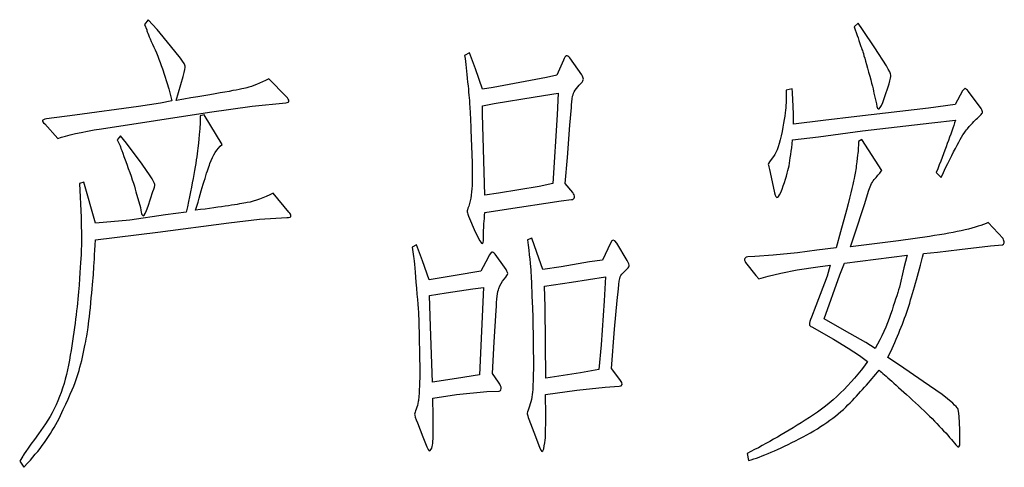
# Model space of a CAD drawing. Header units: millimetres. Extents: x -420 to 420, y -297 to 297.
# Tile 116 of 197: x 350 to 371, y -230 to -220. Entities that reach past the tile are written whole.
import ezdxf

# ---------------------------------------------------------------- set-up
doc = ezdxf.new("R2010")
doc.units = ezdxf.units.MM
doc.header["$MEASUREMENT"] = 0
doc.layers.add('layer 1', color=7, linetype='Continuous')

msp = doc.modelspace()

# ---------------------------------------------------------------- linework, layer by layer
at = {"layer": 'layer 1', "color": 3}
for points, knots in [([(353.1111, -222.1812), (353.1111, -222.1812), (353.0429, -221.9183), (353.0429, -221.9183), (353.0429, -221.9183), (353.0429, -221.9183), (352.9064, -221.489), (352.9064, -221.489), (352.9064, -221.489), (352.8415, -221.2943), (352.77, -221.1146), (352.6917, -220.9482), (352.6917, -220.9482), (352.6135, -220.7818), (352.5719, -220.6803), (352.5653, -220.6403), (352.5653, -220.6403), (352.5653, -220.6403), (352.517, -220.5239), (352.517, -220.5239), (352.517, -220.5239), (352.517, -220.5239), (352.5952, -220.4174), (352.5952, -220.4174), (352.5952, -220.4174), (352.5952, -220.4174), (352.7899, -220.632), (352.7899, -220.632), (352.7899, -220.632), (352.7899, -220.632), (353.0828, -220.9831), (353.0828, -220.9831), (353.0828, -220.9831), (353.0828, -220.9831), (353.2975, -221.256), (353.2975, -221.256), (353.2975, -221.256), (353.369, -221.3459), (353.404, -221.4041), (353.404, -221.4258), (353.404, -221.4258), (353.404, -221.4491), (353.3873, -221.5256), (353.3557, -221.6554), (353.3557, -221.6554), (353.3557, -221.6554), (353.2093, -222.1712), (353.2093, -222.1712), (353.2093, -222.1712), (354.1062, -222.0231), (354.617, -221.9316), (354.7402, -221.8983), (354.7402, -221.8983), (354.8633, -221.8667), (355.0231, -221.8018), (355.2177, -221.7037), (355.2177, -221.7037), (355.2177, -221.7037), (355.5971, -222.0847), (355.5971, -222.0847), (355.5971, -222.0847), (355.6371, -222.1296), (355.6571, -222.1646), (355.6571, -222.1862), (355.6571, -222.1862), (355.6571, -222.2095), (355.6338, -222.2212), (355.5888, -222.2212), (355.5888, -222.2212), (355.5888, -222.2212), (354.8567, -222.2994), (354.8567, -222.2994), (354.8567, -222.2994), (354.8567, -222.2994), (353.9314, -222.4258), (353.9314, -222.4258), (353.9314, -222.4258), (353.9314, -222.4258), (351.5802, -222.7869), (351.5802, -222.7869), (351.5802, -222.7869), (351.1459, -222.8585), (350.8297, -222.9284), (350.635, -222.9999), (350.635, -222.9999), (350.635, -222.9999), (350.3521, -222.6788), (350.3521, -222.6788), (350.3521, -222.6788), (350.3138, -222.6472), (350.2955, -222.6239), (350.2989, -222.6106), (350.2989, -222.6106), (350.3022, -222.5972), (350.3321, -222.5839), (350.3921, -222.5723), (350.3921, -222.5723), (350.3921, -222.5723), (351.0061, -222.4941), (351.0061, -222.4941), (351.0061, -222.4941), (351.0061, -222.4941), (352.3906, -222.3077), (352.3906, -222.3077), (352.3906, -222.3077), (352.3906, -222.3077), (352.8681, -222.2312), (352.8681, -222.2312), (352.8681, -222.2312), (352.8681, -222.2312), (353.1111, -222.1812), (353.1111, -222.1812)], [0, 0, 0, 0, 0.0344828, 0.0344828, 0.0344828, 0.0344828, 0.0689655, 0.0689655, 0.0689655, 0.0689655, 0.1034483, 0.1034483, 0.1034483, 0.1034483, 0.137931, 0.137931, 0.137931, 0.137931, 0.1724138, 0.1724138, 0.1724138, 0.1724138, 0.2068966, 0.2068966, 0.2068966, 0.2068966, 0.2413793, 0.2413793, 0.2413793, 0.2413793, 0.2758621, 0.2758621, 0.2758621, 0.2758621, 0.3103448, 0.3103448, 0.3103448, 0.3103448, 0.3448276, 0.3448276, 0.3448276, 0.3448276, 0.3793103, 0.3793103, 0.3793103, 0.3793103, 0.4137931, 0.4137931, 0.4137931, 0.4137931, 0.4482759, 0.4482759, 0.4482759, 0.4482759, 0.4827586, 0.4827586, 0.4827586, 0.4827586, 0.5172414, 0.5172414, 0.5172414, 0.5172414, 0.5517241, 0.5517241, 0.5517241, 0.5517241, 0.5862069, 0.5862069, 0.5862069, 0.5862069, 0.6206897, 0.6206897, 0.6206897, 0.6206897, 0.6551724, 0.6551724, 0.6551724, 0.6551724, 0.6896552, 0.6896552, 0.6896552, 0.6896552, 0.7241379, 0.7241379, 0.7241379, 0.7241379, 0.7586207, 0.7586207, 0.7586207, 0.7586207, 0.7931034, 0.7931034, 0.7931034, 0.7931034, 0.8275862, 0.8275862, 0.8275862, 0.8275862, 0.862069, 0.862069, 0.862069, 0.862069, 0.8965517, 0.8965517, 0.8965517, 0.8965517, 0.9310345, 0.9310345, 0.9310345, 0.9310345, 1, 1, 1, 1]), ([(367.9329, -220.5721), (367.9329, -220.5721), (368.0211, -220.4956), (368.0211, -220.4956), (368.0211, -220.4956), (368.0211, -220.4956), (368.1193, -220.632), (368.1193, -220.632), (368.1193, -220.632), (368.1193, -220.632), (368.3822, -221.0314), (368.3822, -221.0314), (368.3822, -221.0314), (368.3822, -221.0314), (368.6351, -221.4208), (368.6351, -221.4208), (368.6351, -221.4208), (368.7, -221.5256), (368.7333, -221.5922), (368.7333, -221.6205), (368.7333, -221.6205), (368.7333, -221.6504), (368.72, -221.7136), (368.6934, -221.8118), (368.6934, -221.8118), (368.6934, -221.8118), (368.5869, -222.133), (368.5869, -222.133), (368.5869, -222.133), (368.502, -222.3859), (368.4471, -222.4258), (368.4205, -222.2495), (368.4205, -222.2495), (368.4205, -222.2495), (368.3722, -222.0448), (368.3722, -222.0448), (368.3722, -222.0448), (368.3589, -221.9666), (368.3189, -221.8052), (368.2507, -221.5572), (368.2507, -221.5572), (368.1825, -221.3109), (368.1359, -221.1545), (368.1143, -221.0896), (368.1143, -221.0896), (368.091, -221.0247), (368.0544, -220.9149), (368.0011, -220.7585), (368.0011, -220.7585), (368.0011, -220.7585), (367.9329, -220.5721), (367.9329, -220.5721)], [0, 0, 0, 0, 0.0714286, 0.0714286, 0.0714286, 0.0714286, 0.1428571, 0.1428571, 0.1428571, 0.1428571, 0.2142857, 0.2142857, 0.2142857, 0.2142857, 0.2857143, 0.2857143, 0.2857143, 0.2857143, 0.3571429, 0.3571429, 0.3571429, 0.3571429, 0.4285714, 0.4285714, 0.4285714, 0.4285714, 0.5, 0.5, 0.5, 0.5, 0.5714286, 0.5714286, 0.5714286, 0.5714286, 0.6428571, 0.6428571, 0.6428571, 0.6428571, 0.7142857, 0.7142857, 0.7142857, 0.7142857, 0.7857143, 0.7857143, 0.7857143, 0.7857143, 0.8571429, 0.8571429, 0.8571429, 0.8571429, 1, 1, 1, 1]), ([(359.5818, -221.1379), (359.5818, -221.1379), (359.7083, -221.489), (359.7083, -221.489), (359.7083, -221.489), (359.7083, -221.489), (359.8647, -221.9283), (359.8647, -221.9283), (359.8647, -221.9283), (359.8647, -221.9283), (360.0893, -221.8884), (360.0893, -221.8884), (360.0893, -221.8884), (360.0893, -221.8884), (361.2492, -221.6754), (361.2492, -221.6754), (361.2492, -221.6754), (361.2492, -221.6754), (361.4738, -221.6254), (361.4738, -221.6254), (361.4738, -221.6254), (361.4738, -221.6254), (361.6202, -221.2943), (361.6202, -221.2943), (361.6202, -221.2943), (361.6585, -221.1911), (361.7035, -221.1745), (361.7567, -221.246), (361.7567, -221.246), (361.7567, -221.246), (362.0196, -221.6155), (362.0196, -221.6155), (362.0196, -221.6155), (362.0379, -221.6554), (362.0496, -221.6853), (362.0529, -221.7086), (362.0529, -221.7086), (362.0562, -221.7319), (362.0379, -221.7619), (361.9996, -221.8018), (361.9996, -221.8018), (361.8948, -221.905), (361.8349, -221.9982), (361.8199, -222.0797), (361.8199, -222.0797), (361.8033, -222.1613), (361.795, -222.2428), (361.795, -222.3277), (361.795, -222.3277), (361.795, -222.3277), (361.7567, -222.7087), (361.7567, -222.7087), (361.7567, -222.7087), (361.7567, -222.7087), (361.7068, -223.411), (361.7068, -223.411), (361.7068, -223.411), (361.7068, -223.411), (361.6585, -223.9751), (361.6585, -223.9751), (361.6585, -223.9751), (361.6585, -223.9751), (361.8249, -224.1714), (361.8249, -224.1714), (361.8249, -224.1714), (361.8499, -224.2097), (361.8615, -224.2446), (361.8582, -224.2779), (361.8582, -224.2779), (361.8549, -224.3112), (361.8332, -224.3262), (361.795, -224.3262), (361.795, -224.3262), (361.795, -224.3262), (361.5703, -224.3561), (361.5703, -224.3561), (361.5703, -224.3561), (361.5703, -224.3561), (360.3323, -224.5408), (360.3323, -224.5408), (360.3323, -224.5408), (360.3323, -224.5408), (359.913, -224.6091), (359.913, -224.6091), (359.913, -224.6091), (359.9063, -224.7006), (359.8996, -224.7821), (359.893, -224.8537), (359.893, -224.8537), (359.8863, -224.9252), (359.8847, -225.0317), (359.8847, -225.1748), (359.8847, -225.1748), (359.8847, -225.3179), (359.8481, -225.3179), (359.7765, -225.1748), (359.7765, -225.1748), (359.7765, -225.1748), (359.6783, -224.9801), (359.6783, -224.9801), (359.6783, -224.9801), (359.6783, -224.9801), (359.5818, -224.7355), (359.5818, -224.7355), (359.5818, -224.7355), (359.5485, -224.664), (359.5319, -224.6174), (359.5286, -224.5941), (359.5286, -224.5941), (359.5252, -224.5724), (359.5369, -224.5308), (359.5618, -224.4726), (359.5618, -224.4726), (359.6084, -224.3228), (359.6334, -224.1481), (359.6401, -223.9468), (359.6401, -223.9468), (359.6401, -223.9468), (359.6401, -223.7421), (359.6401, -223.7421), (359.6401, -223.7421), (359.6401, -223.6123), (359.6401, -223.5407), (359.6401, -223.5274), (359.6401, -223.5274), (359.6401, -223.5274), (359.6101, -222.8152), (359.6101, -222.8152), (359.6101, -222.8152), (359.5984, -222.549), (359.5885, -222.3643), (359.5818, -222.2594), (359.5818, -222.2594), (359.5752, -222.1563), (359.5602, -221.9932), (359.5385, -221.7719), (359.5385, -221.7719), (359.5152, -221.5506), (359.4936, -221.3592), (359.4736, -221.1961), (359.4736, -221.1961), (359.4736, -221.1961), (359.5818, -221.1379), (359.5818, -221.1379)], [0, 0, 0, 0, 0.027027, 0.027027, 0.027027, 0.027027, 0.0540541, 0.0540541, 0.0540541, 0.0540541, 0.0810811, 0.0810811, 0.0810811, 0.0810811, 0.1081081, 0.1081081, 0.1081081, 0.1081081, 0.1351351, 0.1351351, 0.1351351, 0.1351351, 0.1621622, 0.1621622, 0.1621622, 0.1621622, 0.1891892, 0.1891892, 0.1891892, 0.1891892, 0.2162162, 0.2162162, 0.2162162, 0.2162162, 0.2432432, 0.2432432, 0.2432432, 0.2432432, 0.2702703, 0.2702703, 0.2702703, 0.2702703, 0.2972973, 0.2972973, 0.2972973, 0.2972973, 0.3243243, 0.3243243, 0.3243243, 0.3243243, 0.3513514, 0.3513514, 0.3513514, 0.3513514, 0.3783784, 0.3783784, 0.3783784, 0.3783784, 0.4054054, 0.4054054, 0.4054054, 0.4054054, 0.4324324, 0.4324324, 0.4324324, 0.4324324, 0.4594595, 0.4594595, 0.4594595, 0.4594595, 0.4864865, 0.4864865, 0.4864865, 0.4864865, 0.5135135, 0.5135135, 0.5135135, 0.5135135, 0.5405405, 0.5405405, 0.5405405, 0.5405405, 0.5675676, 0.5675676, 0.5675676, 0.5675676, 0.5945946, 0.5945946, 0.5945946, 0.5945946, 0.6216216, 0.6216216, 0.6216216, 0.6216216, 0.6486486, 0.6486486, 0.6486486, 0.6486486, 0.6756757, 0.6756757, 0.6756757, 0.6756757, 0.7027027, 0.7027027, 0.7027027, 0.7027027, 0.7297297, 0.7297297, 0.7297297, 0.7297297, 0.7567568, 0.7567568, 0.7567568, 0.7567568, 0.7837838, 0.7837838, 0.7837838, 0.7837838, 0.8108108, 0.8108108, 0.8108108, 0.8108108, 0.8378378, 0.8378378, 0.8378378, 0.8378378, 0.8648649, 0.8648649, 0.8648649, 0.8648649, 0.8918919, 0.8918919, 0.8918919, 0.8918919, 0.9189189, 0.9189189, 0.9189189, 0.9189189, 0.9459459, 0.9459459, 0.9459459, 0.9459459, 1, 1, 1, 1]), ([(359.913, -224.2297), (359.913, -224.2297), (360.2058, -224.1897), (360.2058, -224.1897), (360.2058, -224.1897), (360.2058, -224.1897), (361.0928, -224.0433), (361.0928, -224.0433), (361.0928, -224.0433), (361.0928, -224.0433), (361.3856, -223.9751), (361.3856, -223.9751), (361.3856, -223.9751), (361.3856, -223.9751), (361.4821, -222.4841), (361.4821, -222.4841), (361.4821, -222.4841), (361.4821, -222.4841), (361.5021, -222.0165), (361.5021, -222.0165), (361.5021, -222.0165), (361.5021, -222.0165), (361.0046, -222.0947), (361.0046, -222.0947), (361.0046, -222.0947), (361.0046, -222.0947), (360.1176, -222.2395), (360.1176, -222.2395), (360.1176, -222.2395), (360.1176, -222.2395), (359.8647, -222.2894), (359.8647, -222.2894), (359.8647, -222.2894), (359.8647, -222.2894), (359.8647, -222.4741), (359.8647, -222.4741), (359.8647, -222.4741), (359.8647, -222.4741), (359.913, -224.2297), (359.913, -224.2297)], [0, 0, 0, 0, 0.0909091, 0.0909091, 0.0909091, 0.0909091, 0.1818182, 0.1818182, 0.1818182, 0.1818182, 0.2727273, 0.2727273, 0.2727273, 0.2727273, 0.3636364, 0.3636364, 0.3636364, 0.3636364, 0.4545455, 0.4545455, 0.4545455, 0.4545455, 0.5454545, 0.5454545, 0.5454545, 0.5454545, 0.6363636, 0.6363636, 0.6363636, 0.6363636, 0.7272727, 0.7272727, 0.7272727, 0.7272727, 0.8181818, 0.8181818, 0.8181818, 0.8181818, 1, 1, 1, 1]), ([(366.6166, -222.6888), (366.6166, -222.6888), (367.2606, -222.6106), (367.2606, -222.6106), (367.2606, -222.6106), (367.2606, -222.6106), (367.9911, -222.5224), (367.9911, -222.5224), (367.9911, -222.5224), (367.9911, -222.5224), (369.552, -222.3377), (369.552, -222.3377), (369.552, -222.3377), (369.552, -222.3377), (370.1278, -222.2594), (370.1278, -222.2594), (370.1278, -222.2594), (370.1278, -222.2594), (370.2925, -221.9666), (370.2925, -221.9666), (370.2925, -221.9666), (370.3191, -221.9283), (370.3391, -221.91), (370.3507, -221.9133), (370.3507, -221.9133), (370.364, -221.9167), (370.3873, -221.9383), (370.419, -221.9766), (370.419, -221.9766), (370.419, -221.9766), (370.6935, -222.3476), (370.6935, -222.3476), (370.6935, -222.3476), (370.7185, -222.3859), (370.7285, -222.4175), (370.7218, -222.4408), (370.7218, -222.4408), (370.7152, -222.4625), (370.6869, -222.4957), (370.6336, -222.5373), (370.6336, -222.5373), (370.582, -222.5806), (370.5022, -222.6621), (370.3957, -222.7869), (370.3957, -222.7869), (370.2875, -222.9101), (370.0978, -223.2645), (369.8249, -223.8486), (369.8249, -223.8486), (369.8249, -223.8486), (369.7184, -223.7421), (369.7184, -223.7421), (369.7184, -223.7421), (369.8998, -223.2795), (370.0396, -222.9001), (370.1377, -222.6006), (370.1377, -222.6006), (370.1377, -222.6006), (369.6202, -222.6588), (369.6202, -222.6588), (369.6202, -222.6588), (369.6202, -222.6588), (368.1193, -222.8352), (368.1193, -222.8352), (368.1193, -222.8352), (368.1193, -222.8352), (367.1624, -222.9617), (367.1624, -222.9617), (367.1624, -222.9617), (367.1624, -222.9617), (366.5983, -223.0299), (366.5983, -223.0299), (366.5983, -223.0299), (366.5717, -223.2712), (366.5451, -223.4575), (366.5201, -223.5907), (366.5201, -223.5907), (366.4935, -223.7238), (366.4436, -223.8952), (366.3687, -224.1032), (366.3687, -224.1032), (366.2938, -224.3112), (366.2406, -224.3362), (366.2073, -224.1797), (366.2073, -224.1797), (366.2073, -224.1797), (366.1108, -223.7421), (366.1108, -223.7421), (366.1108, -223.7421), (366.0842, -223.6373), (366.0708, -223.5774), (366.0708, -223.5607), (366.0708, -223.5607), (366.0708, -223.5457), (366.1091, -223.4875), (366.184, -223.391), (366.184, -223.391), (366.2572, -223.2928), (366.3204, -223.1131), (366.3687, -222.8502), (366.3687, -222.8502), (366.417, -222.5856), (366.4452, -222.3992), (366.4519, -222.2894), (366.4519, -222.2894), (366.4586, -222.1779), (366.4619, -222.0997), (366.4619, -222.0548), (366.4619, -222.0548), (366.4619, -222.0548), (366.4619, -221.9483), (366.4619, -221.9483), (366.4619, -221.9483), (366.4619, -221.9483), (366.5884, -221.9183), (366.5884, -221.9183), (366.5884, -221.9183), (366.595, -222.0231), (366.6017, -222.0997), (366.6067, -222.1529), (366.6067, -222.1529), (366.6067, -222.1529), (366.6166, -222.4641), (366.6166, -222.4641), (366.6166, -222.4641), (366.6166, -222.4641), (366.6166, -222.6888), (366.6166, -222.6888)], [0, 0, 0, 0, 0.030303, 0.030303, 0.030303, 0.030303, 0.0606061, 0.0606061, 0.0606061, 0.0606061, 0.0909091, 0.0909091, 0.0909091, 0.0909091, 0.1212121, 0.1212121, 0.1212121, 0.1212121, 0.1515152, 0.1515152, 0.1515152, 0.1515152, 0.1818182, 0.1818182, 0.1818182, 0.1818182, 0.2121212, 0.2121212, 0.2121212, 0.2121212, 0.2424242, 0.2424242, 0.2424242, 0.2424242, 0.2727273, 0.2727273, 0.2727273, 0.2727273, 0.3030303, 0.3030303, 0.3030303, 0.3030303, 0.3333333, 0.3333333, 0.3333333, 0.3333333, 0.3636364, 0.3636364, 0.3636364, 0.3636364, 0.3939394, 0.3939394, 0.3939394, 0.3939394, 0.4242424, 0.4242424, 0.4242424, 0.4242424, 0.4545455, 0.4545455, 0.4545455, 0.4545455, 0.4848485, 0.4848485, 0.4848485, 0.4848485, 0.5151515, 0.5151515, 0.5151515, 0.5151515, 0.5454545, 0.5454545, 0.5454545, 0.5454545, 0.5757576, 0.5757576, 0.5757576, 0.5757576, 0.6060606, 0.6060606, 0.6060606, 0.6060606, 0.6363636, 0.6363636, 0.6363636, 0.6363636, 0.6666667, 0.6666667, 0.6666667, 0.6666667, 0.6969697, 0.6969697, 0.6969697, 0.6969697, 0.7272727, 0.7272727, 0.7272727, 0.7272727, 0.7575758, 0.7575758, 0.7575758, 0.7575758, 0.7878788, 0.7878788, 0.7878788, 0.7878788, 0.8181818, 0.8181818, 0.8181818, 0.8181818, 0.8484848, 0.8484848, 0.8484848, 0.8484848, 0.8787879, 0.8787879, 0.8787879, 0.8787879, 0.9090909, 0.9090909, 0.9090909, 0.9090909, 0.9393939, 0.9393939, 0.9393939, 0.9393939, 1, 1, 1, 1]), ([(349.8063, -230.0105), (349.8063, -230.0105), (349.8745, -229.904), (349.8745, -229.904), (349.8745, -229.904), (349.8812, -229.884), (350.0276, -229.6744), (350.3138, -229.275), (350.3138, -229.275), (350.6001, -228.8756), (350.7914, -228.3897), (350.8879, -227.8173), (350.8879, -227.8173), (350.9861, -227.2449), (351.051, -226.7507), (351.0843, -226.3347), (351.0843, -226.3347), (351.1159, -225.9187), (351.1359, -225.6291), (351.1425, -225.4627), (351.1425, -225.4627), (351.1492, -225.2963), (351.1508, -225.1549), (351.1475, -225.0384), (351.1475, -225.0384), (351.1442, -224.9219), (351.1425, -224.8137), (351.1425, -224.7172), (351.1425, -224.7172), (351.1425, -224.7172), (351.1026, -223.9751), (351.1026, -223.9751), (351.1026, -223.9751), (351.1026, -223.9751), (351.2008, -223.9468), (351.2008, -223.9468), (351.2008, -223.9468), (351.2008, -223.9468), (351.4537, -224.8437), (351.4537, -224.8437), (351.4537, -224.8437), (351.4537, -224.8437), (352.1959, -224.7755), (352.1959, -224.7755), (352.1959, -224.7755), (352.1959, -224.7755), (352.9746, -224.659), (352.9746, -224.659), (352.9746, -224.659), (352.9746, -224.659), (353.4239, -224.5991), (353.4239, -224.5991), (353.4239, -224.5991), (353.5604, -223.9751), (353.6452, -223.5125), (353.6769, -223.2096), (353.6769, -223.2096), (353.7101, -222.9084), (353.7251, -222.7304), (353.7251, -222.6788), (353.7251, -222.6788), (353.7251, -222.6788), (353.7251, -222.5041), (353.7251, -222.5041), (353.7251, -222.5041), (353.7251, -222.5041), (353.8133, -222.4841), (353.8133, -222.4841), (353.8133, -222.4841), (353.8133, -222.4841), (354.2044, -223.1281), (354.2044, -223.1281), (354.2044, -223.1281), (354.0929, -223.2246), (354.0047, -223.3627), (353.9398, -223.5424), (353.9398, -223.5424), (353.8749, -223.7205), (353.7717, -224.0599), (353.6286, -224.5608), (353.6286, -224.5608), (354.2077, -224.4826), (354.5804, -224.4277), (354.7502, -224.3944), (354.7502, -224.3944), (354.9182, -224.3628), (355.1079, -224.2946), (355.3159, -224.1897), (355.3159, -224.1897), (355.3159, -224.1897), (355.6571, -224.5991), (355.6571, -224.5991), (355.6571, -224.5991), (355.682, -224.6324), (355.697, -224.6606), (355.7003, -224.6823), (355.7003, -224.6823), (355.7036, -224.7056), (355.672, -224.7172), (355.6071, -224.7172), (355.6071, -224.7172), (355.6071, -224.7172), (355.0131, -224.7555), (355.0131, -224.7555), (355.0131, -224.7555), (355.0131, -224.7555), (354.3491, -224.8337), (354.3491, -224.8337), (354.3491, -224.8337), (354.3491, -224.8337), (352.8099, -225.0384), (352.8099, -225.0384), (352.8099, -225.0384), (352.8099, -225.0384), (351.4537, -225.2048), (351.4537, -225.2048), (351.4537, -225.2048), (351.4337, -225.5226), (351.4204, -225.7556), (351.4104, -225.902), (351.4104, -225.902), (351.4005, -226.0468), (351.3805, -226.2714), (351.3522, -226.5743), (351.3522, -226.5743), (351.3222, -226.8771), (351.2973, -227.0868), (351.279, -227.2033), (351.279, -227.2033), (351.259, -227.3198), (351.2274, -227.4795), (351.1858, -227.6809), (351.1858, -227.6809), (351.1442, -227.8822), (351.0926, -228.0669), (351.0344, -228.2366), (351.0344, -228.2366), (350.9761, -228.4064), (350.863, -228.6676), (350.6932, -229.0221), (350.6932, -229.0221), (350.5252, -229.3748), (350.2872, -229.7193), (349.981, -230.0504), (349.981, -230.0504), (349.981, -230.0504), (349.8945, -230.147), (349.8945, -230.147), (349.8945, -230.147), (349.8945, -230.147), (349.8063, -230.0105), (349.8063, -230.0105)], [0, 0, 0, 0, 0.025641, 0.025641, 0.025641, 0.025641, 0.0512821, 0.0512821, 0.0512821, 0.0512821, 0.0769231, 0.0769231, 0.0769231, 0.0769231, 0.1025641, 0.1025641, 0.1025641, 0.1025641, 0.1282051, 0.1282051, 0.1282051, 0.1282051, 0.1538462, 0.1538462, 0.1538462, 0.1538462, 0.1794872, 0.1794872, 0.1794872, 0.1794872, 0.2051282, 0.2051282, 0.2051282, 0.2051282, 0.2307692, 0.2307692, 0.2307692, 0.2307692, 0.2564103, 0.2564103, 0.2564103, 0.2564103, 0.2820513, 0.2820513, 0.2820513, 0.2820513, 0.3076923, 0.3076923, 0.3076923, 0.3076923, 0.3333333, 0.3333333, 0.3333333, 0.3333333, 0.3589744, 0.3589744, 0.3589744, 0.3589744, 0.3846154, 0.3846154, 0.3846154, 0.3846154, 0.4102564, 0.4102564, 0.4102564, 0.4102564, 0.4358974, 0.4358974, 0.4358974, 0.4358974, 0.4615385, 0.4615385, 0.4615385, 0.4615385, 0.4871795, 0.4871795, 0.4871795, 0.4871795, 0.5128205, 0.5128205, 0.5128205, 0.5128205, 0.5384615, 0.5384615, 0.5384615, 0.5384615, 0.5641026, 0.5641026, 0.5641026, 0.5641026, 0.5897436, 0.5897436, 0.5897436, 0.5897436, 0.6153846, 0.6153846, 0.6153846, 0.6153846, 0.6410256, 0.6410256, 0.6410256, 0.6410256, 0.6666667, 0.6666667, 0.6666667, 0.6666667, 0.6923077, 0.6923077, 0.6923077, 0.6923077, 0.7179487, 0.7179487, 0.7179487, 0.7179487, 0.7435897, 0.7435897, 0.7435897, 0.7435897, 0.7692308, 0.7692308, 0.7692308, 0.7692308, 0.7948718, 0.7948718, 0.7948718, 0.7948718, 0.8205128, 0.8205128, 0.8205128, 0.8205128, 0.8461538, 0.8461538, 0.8461538, 0.8461538, 0.8717949, 0.8717949, 0.8717949, 0.8717949, 0.8974359, 0.8974359, 0.8974359, 0.8974359, 0.9230769, 0.9230769, 0.9230769, 0.9230769, 0.9487179, 0.9487179, 0.9487179, 0.9487179, 1, 1, 1, 1]), ([(351.9213, -223.0299), (351.9213, -223.0299), (351.9995, -222.9417), (351.9995, -222.9417), (351.9995, -222.9417), (351.9995, -222.9417), (352.126, -223.0981), (352.126, -223.0981), (352.126, -223.0981), (352.126, -223.0981), (352.4688, -223.5557), (352.4688, -223.5557), (352.4688, -223.5557), (352.4688, -223.5557), (352.6435, -223.8103), (352.6435, -223.8103), (352.6435, -223.8103), (352.7084, -223.9135), (352.7417, -223.9767), (352.7417, -224), (352.7417, -224), (352.7417, -224.0233), (352.7284, -224.0732), (352.7017, -224.1514), (352.7017, -224.1514), (352.7017, -224.1514), (352.5952, -224.4726), (352.5952, -224.4726), (352.5952, -224.4726), (352.542, -224.6157), (352.5087, -224.6839), (352.4921, -224.6773), (352.4921, -224.6773), (352.4754, -224.6706), (352.4654, -224.6623), (352.4588, -224.649), (352.4588, -224.649), (352.4521, -224.6357), (352.4421, -224.5874), (352.4288, -224.5026), (352.4288, -224.5026), (352.4288, -224.5026), (352.3323, -224.1614), (352.3323, -224.1614), (352.3323, -224.1614), (352.2924, -224.0117), (352.2258, -223.8103), (352.131, -223.5557), (352.131, -223.5557), (352.0378, -223.3028), (351.9879, -223.1663), (351.9812, -223.1464), (351.9812, -223.1464), (351.9812, -223.1464), (351.9213, -223.0299), (351.9213, -223.0299)], [0, 0, 0, 0, 0.0666667, 0.0666667, 0.0666667, 0.0666667, 0.1333333, 0.1333333, 0.1333333, 0.1333333, 0.2, 0.2, 0.2, 0.2, 0.2666667, 0.2666667, 0.2666667, 0.2666667, 0.3333333, 0.3333333, 0.3333333, 0.3333333, 0.4, 0.4, 0.4, 0.4, 0.4666667, 0.4666667, 0.4666667, 0.4666667, 0.5333333, 0.5333333, 0.5333333, 0.5333333, 0.6, 0.6, 0.6, 0.6, 0.6666667, 0.6666667, 0.6666667, 0.6666667, 0.7333333, 0.7333333, 0.7333333, 0.7333333, 0.8, 0.8, 0.8, 0.8, 0.8666667, 0.8666667, 0.8666667, 0.8666667, 1, 1, 1, 1]), ([(367.5435, -225.3795), (367.5435, -225.3795), (367.6417, -225.0284), (367.6417, -225.0284), (367.6417, -225.0284), (367.6417, -225.0284), (367.7682, -224.5608), (367.7682, -224.5608), (367.7682, -224.5608), (367.8647, -224.1714), (367.9229, -223.9268), (367.9429, -223.8286), (367.9429, -223.8286), (367.9628, -223.7321), (367.9795, -223.6239), (367.9911, -223.5075), (367.9911, -223.5075), (368.0044, -223.391), (368.0144, -223.3161), (368.0211, -223.2828), (368.0211, -223.2828), (368.0211, -223.2828), (368.0311, -223.0682), (368.0311, -223.0682), (368.0311, -223.0682), (368.0311, -223.0682), (368.0993, -223.0199), (368.0993, -223.0199), (368.0993, -223.0199), (368.0993, -223.0199), (368.5386, -223.6922), (368.5386, -223.6922), (368.5386, -223.6922), (368.4987, -223.7454), (368.4504, -223.8037), (368.3922, -223.8686), (368.3922, -223.8686), (368.3339, -223.9335), (368.2873, -224.0183), (368.2557, -224.1215), (368.2557, -224.1215), (368.2557, -224.1215), (368.1575, -224.4343), (368.1575, -224.4343), (368.1575, -224.4343), (368.1575, -224.4343), (367.9429, -225.0966), (367.9429, -225.0966), (367.9429, -225.0966), (367.9429, -225.0966), (367.8547, -225.3512), (367.8547, -225.3512), (367.8547, -225.3512), (367.8547, -225.3512), (368.1476, -225.3213), (368.1476, -225.3213), (368.1476, -225.3213), (368.1476, -225.3213), (368.898, -225.2231), (368.898, -225.2231), (368.898, -225.2231), (368.898, -225.2231), (369.572, -225.1266), (369.572, -225.1266), (369.572, -225.1266), (370.176, -225.0417), (370.602, -224.9402), (370.8483, -224.8237), (370.8483, -224.8237), (370.8483, -224.8237), (371.1711, -225.1748), (371.1711, -225.1748), (371.1711, -225.1748), (371.1894, -225.2081), (371.1977, -225.2381), (371.1944, -225.268), (371.1944, -225.268), (371.1911, -225.2963), (371.1794, -225.3113), (371.1611, -225.3113), (371.1611, -225.3113), (371.1611, -225.3113), (370.8982, -225.3312), (370.8982, -225.3312), (370.8982, -225.3312), (370.8982, -225.3312), (370.2243, -225.4095), (370.2243, -225.4095), (370.2243, -225.4095), (370.2243, -225.4095), (369.7467, -225.4677), (369.7467, -225.4677), (369.7467, -225.4677), (369.7467, -225.4677), (369.4455, -225.496), (369.4455, -225.496), (369.4455, -225.496), (369.3274, -225.9586), (369.2125, -226.3629), (369.0994, -226.7107), (369.0994, -226.7107), (368.9846, -227.0585), (368.8398, -227.408), (368.6651, -227.7591), (368.6651, -227.7591), (368.6651, -227.7591), (368.918, -227.9238), (368.918, -227.9238), (368.918, -227.9238), (368.918, -227.9238), (369.4355, -228.2849), (369.4355, -228.2849), (369.4355, -228.2849), (369.4355, -228.2849), (369.8449, -228.5678), (369.8449, -228.5678), (369.8449, -228.5678), (369.8449, -228.5678), (370.0778, -228.7525), (370.0778, -228.7525), (370.0778, -228.7525), (370.1377, -228.8124), (370.1727, -228.8507), (370.186, -228.8706), (370.186, -228.8706), (370.1993, -228.8906), (370.2093, -228.9489), (370.2143, -229.0454), (370.2143, -229.0454), (370.2143, -229.0454), (370.2343, -229.3283), (370.2343, -229.3283), (370.2343, -229.3283), (370.2343, -229.3283), (370.2343, -229.5912), (370.2343, -229.5912), (370.2343, -229.5912), (370.2343, -229.716), (370.206, -229.7376), (370.1461, -229.6594), (370.1461, -229.6594), (370.1461, -229.6594), (370.0495, -229.5429), (370.0495, -229.5429), (370.0495, -229.5429), (369.8415, -229.2966), (369.5587, -229.0104), (369.2009, -228.6843), (369.2009, -228.6843), (368.8431, -228.3598), (368.6035, -228.1418), (368.4787, -228.032), (368.4787, -228.032), (368.284, -228.2783), (368.0577, -228.5328), (367.8014, -228.7924), (367.8014, -228.7924), (367.5452, -229.052), (367.1924, -229.2983), (366.7431, -229.5279), (366.7431, -229.5279), (366.2955, -229.7592), (365.9277, -229.9173), (365.6415, -230.0005), (365.6415, -230.0005), (365.6415, -230.0005), (365.6132, -229.8458), (365.6132, -229.8458), (365.6132, -229.8458), (366.0359, -229.6311), (366.4852, -229.3715), (366.9628, -229.0653), (366.9628, -229.0653), (367.4403, -228.7592), (367.8613, -228.3531), (368.2258, -227.8473), (368.2258, -227.8473), (368.2258, -227.8473), (368.051, -227.7191), (368.051, -227.7191), (368.051, -227.7191), (368.051, -227.7191), (367.8064, -227.5544), (367.8064, -227.5544), (367.8064, -227.5544), (367.8064, -227.5544), (367.4853, -227.3597), (367.4853, -227.3597), (367.4853, -227.3597), (367.4853, -227.3597), (367.0177, -227.0951), (367.0177, -227.0951), (367.0177, -227.0951), (366.9844, -227.0835), (366.9661, -227.0635), (366.9628, -227.0369), (366.9628, -227.0369), (366.9594, -227.0119), (366.9744, -226.9587), (367.0077, -226.8805), (367.0077, -226.8805), (367.0077, -226.8805), (367.1042, -226.6375), (367.1042, -226.6375), (367.1042, -226.6375), (367.1042, -226.6375), (367.3488, -225.9935), (367.3488, -225.9935), (367.3488, -225.9935), (367.3488, -225.9935), (367.417, -225.7506), (367.417, -225.7506), (367.417, -225.7506), (367.417, -225.7506), (367.1441, -225.7889), (367.1441, -225.7889), (367.1441, -225.7889), (367.1441, -225.7889), (366.6949, -225.8571), (366.6949, -225.8571), (366.6949, -225.8571), (366.6949, -225.8571), (366.3437, -225.9253), (366.3437, -225.9253), (366.3437, -225.9253), (366.3437, -225.9253), (366.0708, -225.9935), (366.0708, -225.9935), (366.0708, -225.9935), (366.0708, -225.9935), (365.8662, -226.0518), (365.8662, -226.0518), (365.8662, -226.0518), (365.8662, -226.0518), (365.7979, -225.9752), (365.7979, -225.9752), (365.7979, -225.9752), (365.7979, -225.9752), (365.5733, -225.6923), (365.5733, -225.6923), (365.5733, -225.6923), (365.5616, -225.6724), (365.555, -225.6491), (365.555, -225.6241), (365.555, -225.6241), (365.555, -225.5975), (365.5766, -225.5809), (365.6232, -225.5742), (365.6232, -225.5742), (365.6232, -225.5742), (365.778, -225.5642), (365.778, -225.5642), (365.778, -225.5642), (365.778, -225.5642), (366.179, -225.5359), (366.179, -225.5359), (366.179, -225.5359), (366.179, -225.5359), (366.7048, -225.4877), (366.7048, -225.4877), (366.7048, -225.4877), (366.7048, -225.4877), (367.1242, -225.4278), (367.1242, -225.4278), (367.1242, -225.4278), (367.1242, -225.4278), (367.5435, -225.3795), (367.5435, -225.3795)], [0, 0, 0, 0, 0.0147059, 0.0147059, 0.0147059, 0.0147059, 0.0294118, 0.0294118, 0.0294118, 0.0294118, 0.0441176, 0.0441176, 0.0441176, 0.0441176, 0.0588235, 0.0588235, 0.0588235, 0.0588235, 0.0735294, 0.0735294, 0.0735294, 0.0735294, 0.0882353, 0.0882353, 0.0882353, 0.0882353, 0.1029412, 0.1029412, 0.1029412, 0.1029412, 0.1176471, 0.1176471, 0.1176471, 0.1176471, 0.1323529, 0.1323529, 0.1323529, 0.1323529, 0.1470588, 0.1470588, 0.1470588, 0.1470588, 0.1617647, 0.1617647, 0.1617647, 0.1617647, 0.1764706, 0.1764706, 0.1764706, 0.1764706, 0.1911765, 0.1911765, 0.1911765, 0.1911765, 0.2058824, 0.2058824, 0.2058824, 0.2058824, 0.2205882, 0.2205882, 0.2205882, 0.2205882, 0.2352941, 0.2352941, 0.2352941, 0.2352941, 0.25, 0.25, 0.25, 0.25, 0.2647059, 0.2647059, 0.2647059, 0.2647059, 0.2794118, 0.2794118, 0.2794118, 0.2794118, 0.2941176, 0.2941176, 0.2941176, 0.2941176, 0.3088235, 0.3088235, 0.3088235, 0.3088235, 0.3235294, 0.3235294, 0.3235294, 0.3235294, 0.3382353, 0.3382353, 0.3382353, 0.3382353, 0.3529412, 0.3529412, 0.3529412, 0.3529412, 0.3676471, 0.3676471, 0.3676471, 0.3676471, 0.3823529, 0.3823529, 0.3823529, 0.3823529, 0.3970588, 0.3970588, 0.3970588, 0.3970588, 0.4117647, 0.4117647, 0.4117647, 0.4117647, 0.4264706, 0.4264706, 0.4264706, 0.4264706, 0.4411765, 0.4411765, 0.4411765, 0.4411765, 0.4558824, 0.4558824, 0.4558824, 0.4558824, 0.4705882, 0.4705882, 0.4705882, 0.4705882, 0.4852941, 0.4852941, 0.4852941, 0.4852941, 0.5, 0.5, 0.5, 0.5, 0.5147059, 0.5147059, 0.5147059, 0.5147059, 0.5294118, 0.5294118, 0.5294118, 0.5294118, 0.5441176, 0.5441176, 0.5441176, 0.5441176, 0.5588235, 0.5588235, 0.5588235, 0.5588235, 0.5735294, 0.5735294, 0.5735294, 0.5735294, 0.5882353, 0.5882353, 0.5882353, 0.5882353, 0.6029412, 0.6029412, 0.6029412, 0.6029412, 0.6176471, 0.6176471, 0.6176471, 0.6176471, 0.6323529, 0.6323529, 0.6323529, 0.6323529, 0.6470588, 0.6470588, 0.6470588, 0.6470588, 0.6617647, 0.6617647, 0.6617647, 0.6617647, 0.6764706, 0.6764706, 0.6764706, 0.6764706, 0.6911765, 0.6911765, 0.6911765, 0.6911765, 0.7058824, 0.7058824, 0.7058824, 0.7058824, 0.7205882, 0.7205882, 0.7205882, 0.7205882, 0.7352941, 0.7352941, 0.7352941, 0.7352941, 0.75, 0.75, 0.75, 0.75, 0.7647059, 0.7647059, 0.7647059, 0.7647059, 0.7794118, 0.7794118, 0.7794118, 0.7794118, 0.7941176, 0.7941176, 0.7941176, 0.7941176, 0.8088235, 0.8088235, 0.8088235, 0.8088235, 0.8235294, 0.8235294, 0.8235294, 0.8235294, 0.8382353, 0.8382353, 0.8382353, 0.8382353, 0.8529412, 0.8529412, 0.8529412, 0.8529412, 0.8676471, 0.8676471, 0.8676471, 0.8676471, 0.8823529, 0.8823529, 0.8823529, 0.8823529, 0.8970588, 0.8970588, 0.8970588, 0.8970588, 0.9117647, 0.9117647, 0.9117647, 0.9117647, 0.9264706, 0.9264706, 0.9264706, 0.9264706, 0.9411765, 0.9411765, 0.9411765, 0.9411765, 0.9558824, 0.9558824, 0.9558824, 0.9558824, 0.9705882, 0.9705882, 0.9705882, 0.9705882, 1, 1, 1, 1]), ([(361.171, -225.8471), (361.171, -225.8471), (361.5703, -225.7889), (361.5703, -225.7889), (361.5703, -225.7889), (361.5703, -225.7889), (362.1844, -225.6824), (362.1844, -225.6824), (362.1844, -225.6824), (362.1844, -225.6824), (362.4672, -225.6424), (362.4672, -225.6424), (362.4672, -225.6424), (362.4672, -225.6424), (362.6436, -225.273), (362.6436, -225.273), (362.6436, -225.273), (362.6752, -225.1881), (362.7218, -225.1881), (362.7801, -225.273), (362.7801, -225.273), (362.7801, -225.273), (363.0047, -225.6524), (363.0047, -225.6524), (363.0047, -225.6524), (363.0363, -225.7106), (363.0513, -225.7506), (363.048, -225.7706), (363.048, -225.7706), (363.0447, -225.7889), (363.0147, -225.8255), (362.9598, -225.877), (362.9598, -225.877), (362.9049, -225.9286), (362.8683, -225.9736), (362.8533, -226.0085), (362.8533, -226.0085), (362.8367, -226.0451), (362.825, -226.13), (362.8184, -226.2664), (362.8184, -226.2664), (362.8184, -226.2664), (362.7901, -226.521), (362.7901, -226.521), (362.7901, -226.521), (362.7901, -226.521), (362.7302, -227.145), (362.7302, -227.145), (362.7302, -227.145), (362.7302, -227.145), (362.6619, -228.002), (362.6619, -228.002), (362.6619, -228.002), (362.6619, -228.002), (362.8483, -228.2366), (362.8483, -228.2366), (362.8483, -228.2366), (362.9199, -228.3348), (362.9132, -228.3831), (362.8283, -228.3831), (362.8283, -228.3831), (362.8283, -228.3831), (362.5255, -228.4031), (362.5255, -228.4031), (362.5255, -228.4031), (362.5255, -228.4031), (361.9115, -228.4713), (361.9115, -228.4713), (361.9115, -228.4713), (361.9115, -228.4713), (361.2292, -228.5678), (361.2292, -228.5678), (361.2292, -228.5678), (361.2292, -228.5678), (361.2392, -229.0171), (361.2392, -229.0171), (361.2392, -229.0171), (361.2392, -229.0171), (361.2292, -229.5046), (361.2292, -229.5046), (361.2292, -229.5046), (361.2225, -229.5762), (361.2092, -229.6544), (361.1909, -229.7426), (361.1909, -229.7426), (361.171, -229.8308), (361.141, -229.8191), (361.1027, -229.7093), (361.1027, -229.7093), (361.1027, -229.7093), (360.9763, -229.3865), (360.9763, -229.3865), (360.9763, -229.3865), (360.9763, -229.3865), (360.8681, -229.1036), (360.8681, -229.1036), (360.8681, -229.1036), (360.8498, -229.0454), (360.8382, -229.0071), (360.8348, -228.9871), (360.8348, -228.9871), (360.8315, -228.9672), (360.8431, -228.9256), (360.8681, -228.8607), (360.8681, -228.8607), (360.9147, -228.7442), (360.9413, -228.6094), (360.9513, -228.4563), (360.9513, -228.4563), (360.9613, -228.3032), (360.9663, -228.1418), (360.9663, -227.9737), (360.9663, -227.9737), (360.9663, -227.9737), (360.9563, -226.8904), (360.9563, -226.8904), (360.9563, -226.8904), (360.9496, -226.7939), (360.943, -226.6475), (360.9363, -226.4528), (360.9363, -226.4528), (360.9297, -226.2564), (360.923, -226.0801), (360.913, -225.9203), (360.913, -225.9203), (360.9031, -225.7622), (360.8781, -225.5226), (360.8398, -225.2048), (360.8398, -225.2048), (360.8398, -225.2048), (360.9363, -225.1648), (360.9363, -225.1648), (360.9363, -225.1648), (360.9363, -225.1648), (361.0445, -225.4777), (361.0445, -225.4777), (361.0445, -225.4777), (361.0445, -225.4777), (361.171, -225.8471), (361.171, -225.8471)], [0, 0, 0, 0, 0.0277778, 0.0277778, 0.0277778, 0.0277778, 0.0555556, 0.0555556, 0.0555556, 0.0555556, 0.0833333, 0.0833333, 0.0833333, 0.0833333, 0.1111111, 0.1111111, 0.1111111, 0.1111111, 0.1388889, 0.1388889, 0.1388889, 0.1388889, 0.1666667, 0.1666667, 0.1666667, 0.1666667, 0.1944444, 0.1944444, 0.1944444, 0.1944444, 0.2222222, 0.2222222, 0.2222222, 0.2222222, 0.25, 0.25, 0.25, 0.25, 0.2777778, 0.2777778, 0.2777778, 0.2777778, 0.3055556, 0.3055556, 0.3055556, 0.3055556, 0.3333333, 0.3333333, 0.3333333, 0.3333333, 0.3611111, 0.3611111, 0.3611111, 0.3611111, 0.3888889, 0.3888889, 0.3888889, 0.3888889, 0.4166667, 0.4166667, 0.4166667, 0.4166667, 0.4444444, 0.4444444, 0.4444444, 0.4444444, 0.4722222, 0.4722222, 0.4722222, 0.4722222, 0.5, 0.5, 0.5, 0.5, 0.5277778, 0.5277778, 0.5277778, 0.5277778, 0.5555556, 0.5555556, 0.5555556, 0.5555556, 0.5833333, 0.5833333, 0.5833333, 0.5833333, 0.6111111, 0.6111111, 0.6111111, 0.6111111, 0.6388889, 0.6388889, 0.6388889, 0.6388889, 0.6666667, 0.6666667, 0.6666667, 0.6666667, 0.6944444, 0.6944444, 0.6944444, 0.6944444, 0.7222222, 0.7222222, 0.7222222, 0.7222222, 0.75, 0.75, 0.75, 0.75, 0.7777778, 0.7777778, 0.7777778, 0.7777778, 0.8055556, 0.8055556, 0.8055556, 0.8055556, 0.8333333, 0.8333333, 0.8333333, 0.8333333, 0.8611111, 0.8611111, 0.8611111, 0.8611111, 0.8888889, 0.8888889, 0.8888889, 0.8888889, 0.9166667, 0.9166667, 0.9166667, 0.9166667, 0.9444444, 0.9444444, 0.9444444, 0.9444444, 1, 1, 1, 1]), ([(360.0794, -228.1102), (360.0794, -228.1102), (360.2058, -228.2949), (360.2058, -228.2949), (360.2058, -228.2949), (360.2508, -228.3531), (360.2707, -228.4014), (360.2641, -228.4363), (360.2641, -228.4363), (360.2574, -228.4729), (360.2441, -228.4896), (360.2258, -228.4896), (360.2258, -228.4896), (360.2258, -228.4896), (359.9529, -228.4996), (359.9529, -228.4996), (359.9529, -228.4996), (359.9529, -228.4996), (359.2989, -228.5678), (359.2989, -228.5678), (359.2989, -228.5678), (359.2989, -228.5678), (358.7814, -228.646), (358.7814, -228.646), (358.7814, -228.646), (358.7814, -228.646), (358.7914, -229.0354), (358.7914, -229.0354), (358.7914, -229.0354), (358.7914, -229.0354), (358.7914, -229.4164), (358.7914, -229.4164), (358.7914, -229.4164), (358.7914, -229.5795), (358.7764, -229.691), (358.7481, -229.7526), (358.7481, -229.7526), (358.7182, -229.8142), (358.6882, -229.7958), (358.6549, -229.6993), (358.6549, -229.6993), (358.6549, -229.6993), (358.5667, -229.4847), (358.5667, -229.4847), (358.5667, -229.4847), (358.5667, -229.4847), (358.4503, -229.1818), (358.4503, -229.1818), (358.4503, -229.1818), (358.4053, -229.0787), (358.3837, -229.0154), (358.387, -228.9921), (358.387, -228.9921), (358.3904, -228.9688), (358.402, -228.9322), (358.422, -228.8806), (358.422, -228.8806), (358.4403, -228.8274), (358.4553, -228.7741), (358.4652, -228.7192), (358.4652, -228.7192), (358.4752, -228.6643), (358.4835, -228.5528), (358.4902, -228.3881), (358.4902, -228.3881), (358.4969, -228.2217), (358.5002, -228.1069), (358.5002, -228.042), (358.5002, -228.042), (358.5002, -228.042), (358.4802, -226.9687), (358.4802, -226.9687), (358.4802, -226.9687), (358.4736, -226.8455), (358.4553, -226.6059), (358.427, -226.2531), (358.427, -226.2531), (358.397, -225.8987), (358.3754, -225.669), (358.3621, -225.5642), (358.3621, -225.5642), (358.3621, -225.5642), (358.3338, -225.3595), (358.3338, -225.3595), (358.3338, -225.3595), (358.3338, -225.3595), (358.4303, -225.3113), (358.4303, -225.3113), (358.4303, -225.3113), (358.4303, -225.3113), (358.5584, -225.6624), (358.5584, -225.6624), (358.5584, -225.6624), (358.5584, -225.6624), (358.7049, -226.0717), (358.7049, -226.0717), (358.7049, -226.0717), (358.7049, -226.0717), (359.269, -225.9752), (359.269, -225.9752), (359.269, -225.9752), (359.269, -225.9752), (359.8248, -225.887), (359.8248, -225.887), (359.8248, -225.887), (359.8248, -225.887), (359.9812, -225.5842), (359.9812, -225.5842), (359.9812, -225.5842), (360.0211, -225.5126), (360.0477, -225.4744), (360.0644, -225.4677), (360.0644, -225.4677), (360.081, -225.461), (360.1043, -225.4777), (360.1376, -225.516), (360.1376, -225.516), (360.1376, -225.516), (360.3423, -225.7988), (360.3423, -225.7988), (360.3423, -225.7988), (360.3872, -225.8704), (360.4105, -225.9153), (360.4105, -225.9353), (360.4105, -225.9353), (360.4105, -225.9553), (360.3839, -225.9952), (360.3323, -226.0568), (360.3323, -226.0568), (360.2807, -226.1183), (360.2408, -226.1866), (360.2158, -226.2581), (360.2158, -226.2581), (360.1892, -226.328), (360.1692, -226.4878), (360.1576, -226.7357), (360.1576, -226.7357), (360.1576, -226.7357), (360.1176, -227.4179), (360.1176, -227.4179), (360.1176, -227.4179), (360.1176, -227.4179), (360.0794, -228.1102), (360.0794, -228.1102)], [0, 0, 0, 0, 0.027027, 0.027027, 0.027027, 0.027027, 0.0540541, 0.0540541, 0.0540541, 0.0540541, 0.0810811, 0.0810811, 0.0810811, 0.0810811, 0.1081081, 0.1081081, 0.1081081, 0.1081081, 0.1351351, 0.1351351, 0.1351351, 0.1351351, 0.1621622, 0.1621622, 0.1621622, 0.1621622, 0.1891892, 0.1891892, 0.1891892, 0.1891892, 0.2162162, 0.2162162, 0.2162162, 0.2162162, 0.2432432, 0.2432432, 0.2432432, 0.2432432, 0.2702703, 0.2702703, 0.2702703, 0.2702703, 0.2972973, 0.2972973, 0.2972973, 0.2972973, 0.3243243, 0.3243243, 0.3243243, 0.3243243, 0.3513514, 0.3513514, 0.3513514, 0.3513514, 0.3783784, 0.3783784, 0.3783784, 0.3783784, 0.4054054, 0.4054054, 0.4054054, 0.4054054, 0.4324324, 0.4324324, 0.4324324, 0.4324324, 0.4594595, 0.4594595, 0.4594595, 0.4594595, 0.4864865, 0.4864865, 0.4864865, 0.4864865, 0.5135135, 0.5135135, 0.5135135, 0.5135135, 0.5405405, 0.5405405, 0.5405405, 0.5405405, 0.5675676, 0.5675676, 0.5675676, 0.5675676, 0.5945946, 0.5945946, 0.5945946, 0.5945946, 0.6216216, 0.6216216, 0.6216216, 0.6216216, 0.6486486, 0.6486486, 0.6486486, 0.6486486, 0.6756757, 0.6756757, 0.6756757, 0.6756757, 0.7027027, 0.7027027, 0.7027027, 0.7027027, 0.7297297, 0.7297297, 0.7297297, 0.7297297, 0.7567568, 0.7567568, 0.7567568, 0.7567568, 0.7837838, 0.7837838, 0.7837838, 0.7837838, 0.8108108, 0.8108108, 0.8108108, 0.8108108, 0.8378378, 0.8378378, 0.8378378, 0.8378378, 0.8648649, 0.8648649, 0.8648649, 0.8648649, 0.8918919, 0.8918919, 0.8918919, 0.8918919, 0.9189189, 0.9189189, 0.9189189, 0.9189189, 0.9459459, 0.9459459, 0.9459459, 0.9459459, 1, 1, 1, 1]), ([(367.2806, -226.9204), (367.2806, -226.9204), (367.7282, -227.1733), (367.7282, -227.1733), (367.7282, -227.1733), (367.7282, -227.1733), (368.1875, -227.4362), (368.1875, -227.4362), (368.1875, -227.4362), (368.1875, -227.4362), (368.3922, -227.5644), (368.3922, -227.5644), (368.3922, -227.5644), (368.5353, -227.3164), (368.6468, -227.0702), (368.7283, -226.8222), (368.7283, -226.8222), (368.8098, -226.5759), (368.8731, -226.3779), (368.918, -226.2282), (368.918, -226.2282), (368.918, -226.2282), (369.0162, -225.8088), (369.0162, -225.8088), (369.0162, -225.8088), (369.0162, -225.8088), (369.0844, -225.5359), (369.0844, -225.5359), (369.0844, -225.5359), (369.0844, -225.5359), (367.7282, -225.7106), (367.7282, -225.7106), (367.7282, -225.7106), (367.7282, -225.7106), (367.6217, -225.9652), (367.6217, -225.9652), (367.6217, -225.9652), (367.6217, -225.9652), (367.2806, -226.9204), (367.2806, -226.9204)], [0, 0, 0, 0, 0.0909091, 0.0909091, 0.0909091, 0.0909091, 0.1818182, 0.1818182, 0.1818182, 0.1818182, 0.2727273, 0.2727273, 0.2727273, 0.2727273, 0.3636364, 0.3636364, 0.3636364, 0.3636364, 0.4545455, 0.4545455, 0.4545455, 0.4545455, 0.5454545, 0.5454545, 0.5454545, 0.5454545, 0.6363636, 0.6363636, 0.6363636, 0.6363636, 0.7272727, 0.7272727, 0.7272727, 0.7272727, 0.8181818, 0.8181818, 0.8181818, 0.8181818, 1, 1, 1, 1]), ([(361.2192, -226.6575), (361.2192, -226.6575), (361.2392, -228.2067), (361.2392, -228.2067), (361.2392, -228.2067), (361.2392, -228.2067), (361.9897, -228.0902), (361.9897, -228.0902), (361.9897, -228.0902), (361.9897, -228.0902), (362.389, -228.022), (362.389, -228.022), (362.389, -228.022), (362.389, -228.022), (362.439, -227.4862), (362.439, -227.4862), (362.439, -227.4862), (362.439, -227.4862), (362.5072, -226.531), (362.5072, -226.531), (362.5072, -226.531), (362.5072, -226.531), (362.5355, -226.0035), (362.5355, -226.0035), (362.5355, -226.0035), (362.5355, -226.0035), (361.795, -226.12), (361.795, -226.12), (361.795, -226.12), (361.795, -226.12), (361.2092, -226.2082), (361.2092, -226.2082), (361.2092, -226.2082), (361.2092, -226.2082), (361.2192, -226.6575), (361.2192, -226.6575)], [0, 0, 0, 0, 0.1, 0.1, 0.1, 0.1, 0.2, 0.2, 0.2, 0.2, 0.3, 0.3, 0.3, 0.3, 0.4, 0.4, 0.4, 0.4, 0.5, 0.5, 0.5, 0.5, 0.6, 0.6, 0.6, 0.6, 0.7, 0.7, 0.7, 0.7, 0.8, 0.8, 0.8, 0.8, 1, 1, 1, 1]), ([(358.7731, -228.2949), (358.7731, -228.2949), (359.2989, -228.2167), (359.2989, -228.2167), (359.2989, -228.2167), (359.2989, -228.2167), (359.7965, -228.1385), (359.7965, -228.1385), (359.7965, -228.1385), (359.7965, -228.1385), (359.8847, -226.2381), (359.8847, -226.2381), (359.8847, -226.2381), (359.8847, -226.2381), (359.65, -226.2664), (359.65, -226.2664), (359.65, -226.2664), (359.65, -226.2664), (359.0743, -226.3546), (359.0743, -226.3546), (359.0743, -226.3546), (359.0743, -226.3546), (358.7132, -226.4129), (358.7132, -226.4129), (358.7132, -226.4129), (358.7132, -226.4129), (358.7332, -227.0868), (358.7332, -227.0868), (358.7332, -227.0868), (358.7332, -227.0868), (358.7731, -228.2949), (358.7731, -228.2949)], [0, 0, 0, 0, 0.1111111, 0.1111111, 0.1111111, 0.1111111, 0.2222222, 0.2222222, 0.2222222, 0.2222222, 0.3333333, 0.3333333, 0.3333333, 0.3333333, 0.4444444, 0.4444444, 0.4444444, 0.4444444, 0.5555556, 0.5555556, 0.5555556, 0.5555556, 0.6666667, 0.6666667, 0.6666667, 0.6666667, 0.7777778, 0.7777778, 0.7777778, 0.7777778, 1, 1, 1, 1])]:
    msp.add_open_spline(points, degree=3, knots=knots, dxfattribs=at)

doc.saveas('drawing.dxf')
